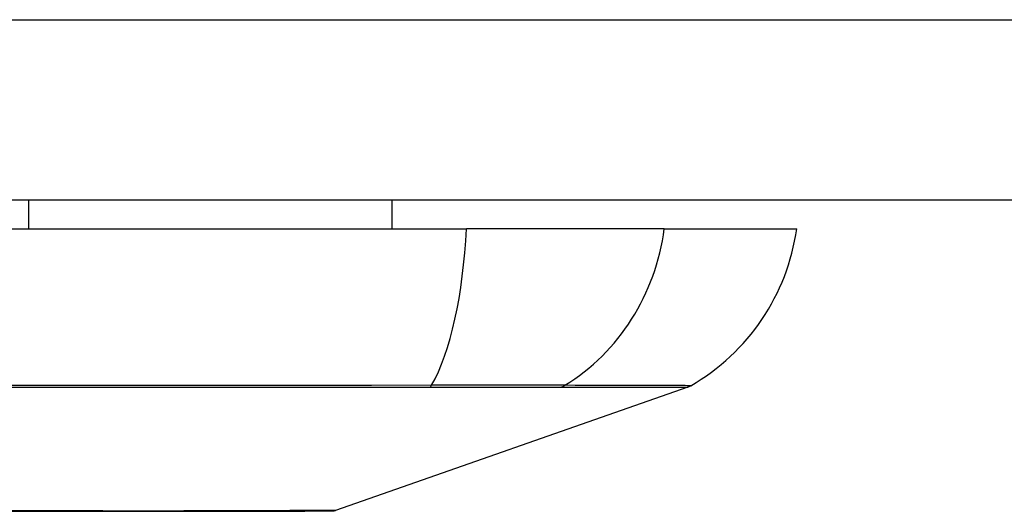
# Model space of a CAD drawing. Header units: inches. Extents: x 23 to 567, y 61 to 264.
# Tile 21 of 256: x 75.925 to 76.467, y 61.377 to 61.647. Entities that reach past the tile are written whole.
import ezdxf

# ---------------------------------------------------------------- set-up
doc = ezdxf.new("R2010")
doc.units = ezdxf.units.IN
doc.header["$MEASUREMENT"] = 0
doc.layers.add('Visible Edges(ANSI)', color=7, linetype='Continuous', lineweight=25)
doc.layers.add('Visible Tangent Edges(ANSI)', color=7, linetype='Continuous', lineweight=25)

msp = doc.modelspace()

# ---------------------------------------------------------------- linework, layer by layer
at = {"layer": 'Visible Edges(ANSI)'}
for p, q in [((77.06715635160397, 61.54802750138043), (23.462156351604, 61.54802750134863)), ((75.93024097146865, 61.54802750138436), (75.93024097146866, 61.5322794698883)), ((76.1299516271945, 61.54802750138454), (76.12995162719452, 61.53227946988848)), ((75.3134683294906, 61.53227946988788), (76.17084437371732, 61.53227946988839)), ((76.2796301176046, 61.53227946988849), (76.17084437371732, 61.5322794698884)), ((76.2796301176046, 61.53227946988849), (76.35239257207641, 61.53227946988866)), ((76.29250039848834, 61.44537232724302), (76.09896515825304, 61.37763499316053))]:
    msp.add_line(p, q, dxfattribs=at)
at = {"layer": 'Visible Edges(ANSI)', "flags": 128}
msp.add_lwpolyline([(75.91024344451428, 61.377254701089), (75.92542195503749, 61.37723799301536), (75.94010865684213, 61.37722123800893), (75.9543104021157, 61.37720462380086), (75.96802108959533, 61.37718833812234), (75.98118946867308, 61.37717552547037), (75.99376433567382, 61.37717134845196), (76.00572952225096, 61.37717585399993), (76.01706665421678, 61.37718899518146), (76.02773515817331, 61.37720537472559), (76.03771283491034, 61.37722198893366), (76.04700294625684, 61.37723874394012), (76.05557773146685, 61.37725545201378), (76.06340302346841, 61.37727178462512), (76.0704502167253, 61.37728760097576), (76.076696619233, 61.37730247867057), (76.08212754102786, 61.37731613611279), (76.08675002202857, 61.3773283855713), (76.09055678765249, 61.37733889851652), (76.09352894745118, 61.37734739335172), (76.09565563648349, 61.37735363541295), (76.09693021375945, 61.37735743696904), (76.09735429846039, 61.3773587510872)], dxfattribs=at)
at = {"layer": 'Visible Edges(ANSI)'}
for centre, radius, start, end in [((76.23541499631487, 61.54859739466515), 0.1181102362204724, 299.8168854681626, 352.0587034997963), ((76.28924891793, 61.45466227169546), 0.0098425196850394, 289.2900462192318, 299.8168854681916), ((76.09733941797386, 61.38227996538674), 0.0049212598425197, 270.1731447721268, 289.2900462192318)]:
    msp.add_arc(centre, radius, start, end, dxfattribs=at)
at = {"layer": 'Visible Tangent Edges(ANSI)'}
for p, q in [((23.46215635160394, 61.64702750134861), (77.06715635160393, 61.6470275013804)), ((76.29250039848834, 61.44537232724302), (76.09896515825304, 61.37763499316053)), ((76.15049148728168, 61.44533672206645), (76.15096363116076, 61.44533620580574)), ((76.22271227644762, 61.44533620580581), (76.22288095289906, 61.44533672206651))]:
    msp.add_line(p, q, dxfattribs=at)
at = {"layer": 'Visible Tangent Edges(ANSI)', "flags": 128}
for points in [[(76.15174027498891, 61.44632489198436), (76.11879164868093, 61.44629748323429), (76.0854874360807, 61.44627298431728), (76.05186206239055, 61.4462483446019), (76.0179541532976, 61.4462248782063), (75.98380296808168, 61.44620296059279), (75.94944891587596, 61.44618296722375), (75.91493287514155, 61.44616532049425), (75.88029620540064, 61.44615034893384), (75.84558021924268, 61.44613838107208), (75.81083641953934, 61.44612969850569), (75.77610004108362, 61.44612444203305), (75.74137330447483, 61.44612275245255), (75.70665784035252, 61.44612458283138), (75.67195444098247, 61.44613007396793), (75.63729341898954, 61.44613894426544), (75.60271489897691, 61.44615095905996), (75.56825900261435, 61.44616588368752), (75.5339656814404, 61.4461834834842), (75.499840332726, 61.44620338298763), (75.4658967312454, 61.44622515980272), (75.43217455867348, 61.4462485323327), (75.39869723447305, 61.44627307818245), (75.3654881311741, 61.44629846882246)], [(75.36660973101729, 61.44533808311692), (75.39969605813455, 61.44534028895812), (75.43305499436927, 61.44534333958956), (75.46666363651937, 61.44534704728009), (75.50049826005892, 61.44535117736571), (75.53451918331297, 61.44535554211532), (75.56871291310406, 61.44535981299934), (75.60307310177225, 61.44536384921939), (75.63755915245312, 61.44536727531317), (75.67213027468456, 61.44536999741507), (75.70674569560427, 61.44537173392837), (75.74137432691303, 61.44537229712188), (75.77601421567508, 61.44537173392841), (75.81066265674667, 61.44537013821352), (75.84531638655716, 61.44536750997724), (75.87993945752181, 61.44536403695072), (75.91447975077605, 61.4453600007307), (75.9488953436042, 61.44535563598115), (75.98314459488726, 61.44535122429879), (76.01718645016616, 61.4453470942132), (76.05098040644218, 61.44534338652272), (76.0844874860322, 61.44534033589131), (76.11766293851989, 61.44533808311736), (76.15049148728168, 61.44533672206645)], [(76.15096363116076, 61.44533620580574), (76.15505748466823, 61.44533606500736), (76.15908985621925, 61.44533606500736), (76.1630558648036, 61.44533615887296), (76.16695044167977, 61.44533634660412), (76.17076861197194, 61.44533658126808), (76.17450540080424, 61.44533686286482), (76.17815573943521, 61.44533719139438), (76.1817146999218, 61.44533747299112), (76.18517721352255, 61.44533770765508), (76.18853839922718, 61.44533789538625), (76.19179314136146, 61.44533798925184), (76.19493712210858, 61.44533803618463), (76.19796663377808, 61.44533798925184), (76.20087792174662, 61.44533784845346), (76.20366732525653, 61.4453377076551), (76.2063311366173, 61.44533751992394), (76.20886569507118, 61.44533728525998), (76.21126729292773, 61.44533705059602), (76.2135322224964, 61.44533676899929), (76.21565743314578, 61.44533648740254), (76.21764048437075, 61.44533625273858), (76.21947893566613, 61.44533611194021), (76.2211703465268, 61.44533606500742), (76.22271227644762, 61.44533620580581)], [(76.22497439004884, 61.44632489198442), (76.22344043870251, 61.44633634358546), (76.22174841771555, 61.44634657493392), (76.21990109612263, 61.44635563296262), (76.21790133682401, 61.44636356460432), (76.2157518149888, 61.44637041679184), (76.21345534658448, 61.44637633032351), (76.21101535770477, 61.44638125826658), (76.20843579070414, 61.44638524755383), (76.20572068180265, 61.44638834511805), (76.2028741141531, 61.44639050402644), (76.19990007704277, 61.44639181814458), (76.19680260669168, 61.4463922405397), (76.19358569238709, 61.44639177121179), (76.19025341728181, 61.44639045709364), (76.18681042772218, 61.44638834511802), (76.18326221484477, 61.4463853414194), (76.17961417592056, 61.44638144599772), (76.17587175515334, 61.44637656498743), (76.17204039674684, 61.44637069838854), (76.16812554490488, 61.44636375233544), (76.164132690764, 61.44635577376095), (76.16006718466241, 61.44634666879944), (76.15593456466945, 61.44633639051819), (76.15174027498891, 61.44632489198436)], [(76.22288095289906, 61.44533672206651), (76.22848974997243, 61.44533728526), (76.23386674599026, 61.44533808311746), (76.23901686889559, 61.44533906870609), (76.24393542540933, 61.44534028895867), (76.24862518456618, 61.44534174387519), (76.2530850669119, 61.4453433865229), (76.25731338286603, 61.44534516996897), (76.26130848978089, 61.44534704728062), (76.26506865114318, 61.44534911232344), (76.26859227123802, 61.44535122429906), (76.27187766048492, 61.44535338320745), (76.27492308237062, 61.44535558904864), (76.27772698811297, 61.44535774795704), (76.28028872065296, 61.44535990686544), (76.28260785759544, 61.44536197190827), (76.28468397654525, 61.44536389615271), (76.28651660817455, 61.44536572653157), (76.28810533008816, 61.44536736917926), (76.28944976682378, 61.4453688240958), (76.29054944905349, 61.44537009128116), (76.29140395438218, 61.44537107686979), (76.2920134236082, 61.44537173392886), (76.29237874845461, 61.44537220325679), (76.29250039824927, 61.44537234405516)], [(76.29414501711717, 61.44612275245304), (76.29402383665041, 61.44612317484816), (76.2936611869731, 61.4461244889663), (76.29305720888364, 61.44612674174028), (76.29221101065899, 61.44612983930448), (76.29112193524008, 61.44613382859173), (76.28979026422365, 61.44613866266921), (76.28821623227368, 61.44614429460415), (76.28640021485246, 61.44615067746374), (76.28434239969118, 61.44615781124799), (76.28204311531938, 61.44616564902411), (76.27950259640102, 61.4461741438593), (76.2767212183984, 61.44618324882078), (76.27369935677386, 61.44619296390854), (76.27043846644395, 61.44620324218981), (76.26693990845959, 61.44621394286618), (76.2632052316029, 61.44622511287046), (76.2592358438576, 61.44623665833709), (76.25503329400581, 61.44624853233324), (76.25059908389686, 61.44626068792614), (76.24593457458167, 61.44627307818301), (76.24104065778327, 61.44628570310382), (76.23591437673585, 61.44629846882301), (76.23055437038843, 61.44630921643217), (76.22497439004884, 61.44632489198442)], [(75.97102938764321, 61.37733040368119), (75.95483546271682, 61.37736278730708), (75.93790798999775, 61.37739639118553), (75.920304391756, 61.37743055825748)], [(76.01561560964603, 61.37733040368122), (76.01391816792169, 61.37732650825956), (76.01220617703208, 61.37732298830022), (76.01047970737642, 61.37731984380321), (76.00873885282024, 61.37731698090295), (76.00698370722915, 61.37731444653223), (76.00521434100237, 61.37731228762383), (76.00343082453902, 61.37731045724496), (76.00163327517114, 61.37730890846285), (75.9998217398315, 61.37730773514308), (75.99799631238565, 61.37730689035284), (75.99615711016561, 61.37730642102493), (75.99430418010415, 61.37730623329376), (75.99243761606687, 61.37730642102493), (75.99055748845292, 61.37730689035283), (75.98866391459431, 61.37730773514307), (75.98675694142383, 61.37730890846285), (75.98483666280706, 61.37731041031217), (75.98290317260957, 61.37731228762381), (75.98095656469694, 61.37731444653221), (75.97899688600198, 61.37731698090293), (75.97702425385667, 61.37731979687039), (75.97503873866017, 61.37732298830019), (75.97304041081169, 61.37732650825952), (75.97102938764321, 61.37733040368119)], [(76.09896514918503, 61.37763499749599), (76.09881205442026, 61.37763410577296), (76.09835408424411, 61.37763147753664), (76.09759335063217, 61.37762720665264), (76.09653189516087, 61.37762138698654), (76.0951717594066, 61.3776141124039), (76.0935150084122, 61.37760542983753), (76.09156373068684, 61.37759548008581), (76.089319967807, 61.3775843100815), (76.08678576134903, 61.377572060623), (76.08396317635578, 61.3775587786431), (76.08085336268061, 61.37754455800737), (76.07745265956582, 61.37752953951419), (76.07376402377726, 61.37751391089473), (76.0697917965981, 61.37749771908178), (76.06554036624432, 61.3774811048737), (76.0610140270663, 61.37746420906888), (76.05621780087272, 61.37744717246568), (76.05116093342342, 61.3774300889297), (76.04584879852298, 61.37741305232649), (76.04028590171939, 61.37739606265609), (76.03447670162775, 61.37737926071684), (76.02842560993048, 61.37736269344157), (76.02213708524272, 61.37734636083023), (76.01561560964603, 61.37733040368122)]]:
    msp.add_lwpolyline(points, dxfattribs=at)
at = {"layer": 'Visible Tangent Edges(ANSI)'}
msp.add_arc((76.09733941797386, 61.38227996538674), 0.004921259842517, 270.1731448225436, 289.2900462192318, dxfattribs=at)
for centre, major_axis, ratio, start_param, end_param in [((76.13224646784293, 61.54859739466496), (8.25e-14, -0.1181102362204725), 0.329959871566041, 0.5238348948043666, 1.432194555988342), ((76.1692038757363, 61.54859739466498), (1.708e-13, -0.1181102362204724), 0.943994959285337, 0.5238348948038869, 1.432194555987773), ((76.15011577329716, 61.45484758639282), (2.69814243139e-05, -0.0098424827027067), 0.3257200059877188, 0.2592292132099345, 0.5229361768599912), ((76.22032686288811, 61.45484758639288), (-7.83164027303e-05, -0.0098422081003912), 0.945462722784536, 0.267645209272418, 0.5313521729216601)]:
    msp.add_ellipse(centre, major_axis=major_axis, ratio=ratio, start_param=start_param, end_param=end_param, dxfattribs=at)

doc.saveas('drawing.dxf')
